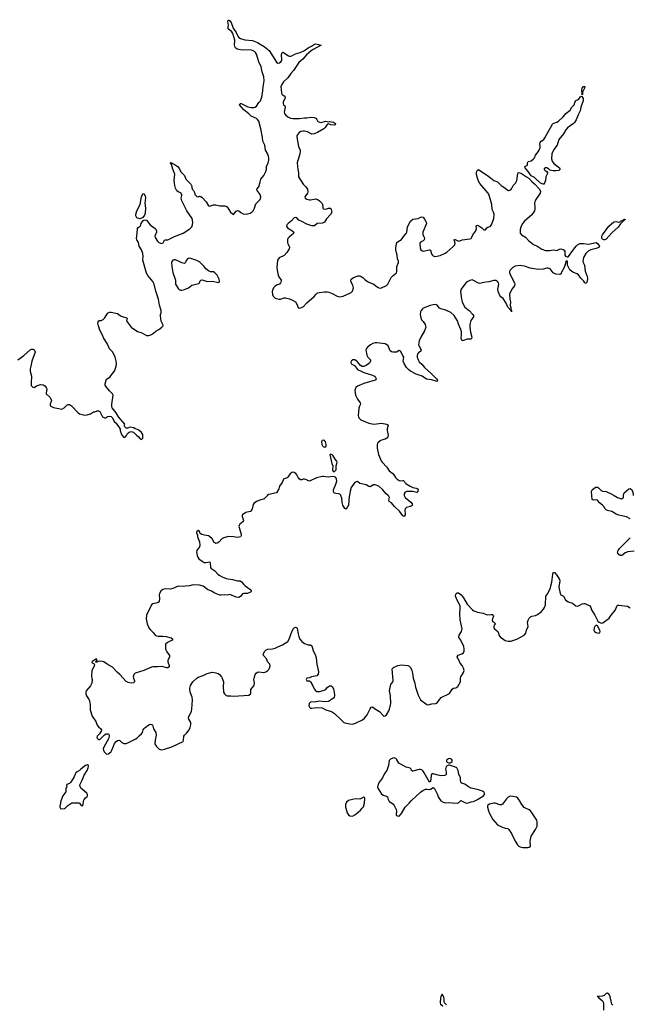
# Model space of a CAD drawing. Header units: inches. Extents: x 1384771 to 1534001, y 461348 to 645899.
# Tile 48 of 105: x 1462262 to 1471916, y 511947 to 527535. Entities that reach past the tile are written whole.
import ezdxf

# ---------------------------------------------------------------- set-up
doc = ezdxf.new("R2010")
doc.units = ezdxf.units.IN
doc.header["$MEASUREMENT"] = 0
for name, color, linetype in [('B4561', 7, 'Continuous'), ('B4562', 7, 'Continuous'), ('B4571', 7, 'Continuous'), ('B4572', 7, 'Continuous')]:
    doc.layers.add(name, color=color, linetype=linetype)

msp = doc.modelspace()

# ---------------------------------------------------------------- linework, layer by layer
at = {"layer": 'B4561', "color": 6}
for points, elevation in [([(1466183, 520000), (1466181, 519999), (1466136, 519950), (1466050, 519925), (1466010, 519907), (1465970, 519877), (1465959, 519861), (1465944, 519790), (1465930, 519757), (1465910, 519747), (1465845, 519735), (1465790, 519699), (1465784, 519690), (1465784, 519670), (1465802, 519622), (1465804, 519610), (1465799, 519590), (1465750, 519547), (1465738, 519530), (1465735, 519510), (1465770, 519390), (1465771, 519370), (1465761, 519350), (1465738, 519342), (1465710, 519340), (1465650, 519348), (1465569, 519351), (1465510, 519339), (1465470, 519320), (1465415, 519265), (1465390, 519249), (1465370, 519245), (1465351, 519251), (1465340, 519260), (1465310, 519316), (1465270, 519356), (1465250, 519365), (1465190, 519372), (1465145, 519385), (1465122, 519402), (1465108, 519430), (1465090, 519448), (1465070, 519438), (1465062, 519410), (1465077, 519377), (1465078, 519350), (1465108, 519270), (1465116, 519216), (1465110, 519190), (1465077, 519150), (1465067, 519130), (1465064, 519110), (1465074, 519050), (1465085, 519025), (1465101, 519001), (1465150, 518961), (1465184, 518944), (1465210, 518942), (1465271, 518951), (1465280, 518930), (1465282, 518870), (1465291, 518851), (1465350, 518808), (1465398, 518758), (1465421, 518741), (1465470, 518713), (1465530, 518689), (1465630, 518673), (1465710, 518654), (1465753, 518650), (1465776, 518636), (1465811, 518591), (1465834, 518570), (1465924, 518510), (1465934, 518490), (1465915, 518470), (1465870, 518451), (1465810, 518452), (1465792, 518448), (1465758, 518402), (1465730, 518387), (1465690, 518394), (1465590, 518433), (1465550, 518427), (1465510, 518431), (1465450, 518423), (1465430, 518425), (1465350, 518458), (1465300, 518490), (1465235, 518515), (1465170, 518565), (1465110, 518582), (1465010, 518588), (1464950, 518573), (1464890, 518566), (1464850, 518564), (1464770, 518569), (1464690, 518532), (1464650, 518519), (1464570, 518526), (1464530, 518516), (1464496, 518490), (1464476, 518450), (1464470, 518430), (1464475, 518365), (1464469, 518331), (1464454, 518310), (1464439, 518301), (1464370, 518290), (1464350, 518273), (1464270, 518110), (1464266, 518050), (1464279, 517970), (1464307, 517910), (1464330, 517879), (1464375, 517835), (1464410, 517793), (1464430, 517781), (1464454, 517774), (1464530, 517778), (1464582, 517770), (1464660, 517750), (1464686, 517730), (1464675, 517710), (1464603, 517677), (1464569, 517650), (1464570, 517570), (1464590, 517530), (1464633, 517470), (1464637, 517450), (1464609, 517390), (1464609, 517370), (1464629, 517310), (1464629, 517290), (1464610, 517276), (1464590, 517275), (1464513, 517293), (1464449, 517289), (1464370, 517291), (1464350, 517287), (1464230, 517230), (1464091, 517190), (1464072, 517170), (1464060, 517130), (1464063, 517110), (1464079, 517070), (1464078, 517050), (1464062, 517038), (1464030, 517033), (1463982, 517042), (1463950, 517059), (1463850, 517169), (1463806, 517206), (1463730, 517287), (1463650, 517330), (1463593, 517370), (1463570, 517377), (1463530, 517379), (1463505, 517375), (1463490, 517364), (1463470, 517366), (1463468, 517370), (1463486, 517390), (1463486, 517410), (1463470, 517413), (1463406, 517370), (1463412, 517352), (1463440, 517340), (1463447, 517310), (1463406, 517230), (1463399, 517150), (1463404, 517104), (1463411, 517089), (1463404, 517030), (1463384, 516990), (1463313, 516910), (1463308, 516890), (1463311, 516870), (1463323, 516830), (1463362, 516770), (1463370, 516750), (1463379, 516690), (1463380, 516610), (1463410, 516511), (1463466, 516426), (1463490, 516367), (1463510, 516341), (1463546, 516310), (1463556, 516290), (1463551, 516270), (1463527, 516230), (1463487, 516193), (1463485, 516170), (1463490, 516159), (1463510, 516138), (1463530, 516139), (1463607, 516213), (1463630, 516227), (1463670, 516231), (1463681, 516210), (1463681, 516190), (1463670, 516150), (1463598, 516030), (1463586, 515990), (1463589, 515969), (1463602, 515942), (1463630, 515913), (1463645, 515905), (1463670, 515910), (1463711, 515949), (1463724, 515970), (1463746, 516034), (1463766, 516074), (1463790, 516107), (1463810, 516124), (1463830, 516131), (1463850, 516124), (1463882, 516090), (1463910, 516078), (1463950, 516078), (1463985, 516090), (1464101, 516150), (1464130, 516170), (1464157, 516203), (1464192, 516230), (1464205, 516250), (1464216, 516290), (1464230, 516311), (1464249, 516330), (1464305, 516370), (1464330, 516380), (1464350, 516379), (1464366, 516370), (1464373, 516353), (1464374, 516330), (1464381, 516310), (1464418, 516250), (1464422, 516210), (1464407, 516127), (1464405, 516070), (1464427, 516027), (1464469, 515988), (1464490, 515979), (1464510, 515977), (1464554, 515986), (1464674, 516026), (1464771, 516069), (1464849, 516110), (1464858, 516130), (1464860, 516190), (1464872, 516210), (1464910, 516245), (1464944, 516290), (1464964, 516330), (1464974, 516370), (1464972, 516410), (1464939, 516459), (1464934, 516490), (1464983, 516590), (1464990, 516618), (1465001, 516770), (1464992, 516810), (1464964, 516890), (1464958, 516950), (1464967, 516993), (1465005, 517050), (1465067, 517110), (1465090, 517127), (1465170, 517152), (1465230, 517185), (1465310, 517204), (1465370, 517197), (1465405, 517185), (1465424, 517170), (1465460, 517130), (1465470, 517111), (1465489, 517050), (1465486, 516974), (1465491, 516890), (1465503, 516863), (1465530, 516837), (1465550, 516829), (1465608, 516832), (1465650, 516825), (1465890, 516843), (1465920, 516870), (1465925, 516890), (1465925, 516930), (1465970, 516989), (1465976, 517004), (1465981, 517030), (1465970, 517090), (1465974, 517110), (1465992, 517168), (1466008, 517190), (1466030, 517205), (1466050, 517209), (1466130, 517202), (1466161, 517210), (1466190, 517230), (1466208, 517250), (1466218, 517270), (1466227, 517307), (1466225, 517330), (1466190, 517365), (1466170, 517415), (1466123, 517470), (1466120, 517490), (1466143, 517537), (1466163, 517557), (1466190, 517570), (1466266, 517574), (1466310, 517588), (1466350, 517609), (1466422, 517638), (1466510, 517690), (1466532, 517728), (1466563, 517817), (1466595, 517890), (1466610, 517909), (1466630, 517919), (1466650, 517913), (1466658, 517898), (1466670, 517810), (1466682, 517770), (1466701, 517730), (1466730, 517689), (1466770, 517658), (1466830, 517639), (1466870, 517638), (1466890, 517621), (1466911, 517550), (1466947, 517470), (1466958, 517430), (1466967, 517330), (1466993, 517210), (1466987, 517173), (1466966, 517150), (1466881, 517130), (1466850, 517115), (1466810, 517109), (1466797, 517090), (1466807, 517070), (1466850, 517067), (1466870, 517051), (1466896, 517010), (1466923, 516943), (1466941, 516921), (1466970, 516902), (1467010, 516899), (1467067, 516913), (1467109, 516931), (1467130, 516961), (1467150, 516977), (1467170, 516987), (1467192, 516990), (1467210, 516978), (1467230, 516942), (1467248, 516850), (1467250, 516829), (1467243, 516810), (1467230, 516795), (1467170, 516750), (1467150, 516742), (1467090, 516736), (1467010, 516746), (1466930, 516729), (1466890, 516735), (1466870, 516733), (1466846, 516710), (1466843, 516670), (1466850, 516654), (1466870, 516638), (1466890, 516636), (1466970, 516645), (1467050, 516640), (1467111, 516610), (1467201, 516581), (1467250, 516553), (1467350, 516458), (1467395, 516410), (1467410, 516401), (1467490, 516385), (1467530, 516384), (1467580, 516400), (1467689, 516450), (1467723, 516477), (1467763, 516530), (1467810, 516623), (1467830, 516651), (1467850, 516659), (1467883, 516630), (1467962, 516582), (1468017, 516517), (1468030, 516511), (1468050, 516512), (1468070, 516532), (1468107, 516593), (1468118, 516622), (1468137, 516710), (1468135, 516830), (1468120, 516910), (1468135, 516990), (1468142, 517010), (1468170, 517050), (1468175, 517070), (1468163, 517257), (1468169, 517271), (1468181, 517279), (1468250, 517309), (1468310, 517321), (1468410, 517310), (1468430, 517302), (1468450, 517279), (1468472, 517230), (1468482, 517190), (1468493, 517110), (1468517, 517030), (1468528, 516970), (1468570, 516844), (1468610, 516765), (1468710, 516694), (1468730, 516688), (1468790, 516702), (1468850, 516707), (1468870, 516714), (1468938, 516802), (1469070, 516870), (1469110, 516939), (1469130, 516953), (1469170, 516957), (1469199, 516981), (1469240, 517050), (1469245, 517070), (1469241, 517110), (1469247, 517133), (1469290, 517198), (1469300, 517230), (1469292, 517270), (1469270, 517310), (1469237, 517350), (1469213, 517410), (1469196, 517430), (1469191, 517450), (1469205, 517475), (1469264, 517496), (1469290, 517510), (1469300, 517540), (1469302, 517570), (1469293, 517613), (1469250, 517710), (1469215, 517755), (1469220, 517790), (1469256, 517850), (1469264, 517870), (1469267, 517890), (1469235, 518035), (1469232, 518128), (1469238, 518210), (1469235, 518250), (1469177, 518370), (1469164, 518410), (1469170, 518439), (1469190, 518460), (1469210, 518460), (1469251, 518430), (1469290, 518381), (1469350, 518282), (1469433, 518193), (1469456, 518176), (1469510, 518154), (1469599, 518139), (1469650, 518117), (1469673, 518113), (1469730, 518118), (1469750, 518117), (1469762, 518110), (1469767, 518090), (1469747, 518050), (1469742, 518030), (1469751, 518011), (1469779, 517990), (1469791, 517970), (1469775, 517950), (1469769, 517930), (1469770, 517910), (1469781, 517890), (1469835, 517850), (1469845, 517830), (1469852, 517790), (1469870, 517764), (1469950, 517707), (1469995, 517695), (1470000, 517695)], 700), ([(1467483, 520000), (1467481, 519990), (1467470, 519849), (1467450, 519810), (1467428, 519788), (1467410, 519797), (1467380, 519850), (1467370, 519890), (1467362, 519962), (1467349, 520000)], 700), ([(1468351, 520000), (1468354, 519990), (1468368, 519970), (1468458, 519898), (1468477, 519870), (1468482, 519850), (1468451, 519830), (1468389, 519811), (1468369, 519791), (1468362, 519770), (1468365, 519695), (1468350, 519668), (1468330, 519679), (1468275, 519755), (1468196, 519830), (1468150, 519885), (1468113, 519910), (1468108, 519930), (1468116, 519970), (1468106, 519990), (1468096, 520000)], 700), ([(1470000, 515226), (1469996, 515224), (1469970, 515198), (1469910, 515115), (1469890, 515106), (1469867, 515107), (1469790, 515129), (1469770, 515129), (1469704, 515116), (1469678, 515102), (1469671, 515089), (1469671, 515069), (1469686, 515010), (1469704, 514970), (1469755, 514875), (1469829, 514790), (1469890, 514755), (1469950, 514735), (1469990, 514731), (1470000, 514723)], 700), ([(1469019, 511939), (1468990, 511970), (1468984, 511990), (1468985, 512030), (1468979, 512059), (1468970, 512083), (1468950, 512105), (1468930, 512073), (1468924, 512050), (1468918, 511970), (1468925, 511950), (1468961, 511921)], 600)]:
    msp.add_lwpolyline(points, dxfattribs=dict(at, elevation=elevation))
at = {"layer": 'B4561', "color": 6, "elevation": 700}
for points in [[(1468190, 515849), (1468170, 515844), (1468134, 515826), (1468115, 515805), (1468103, 515730), (1468075, 515650), (1468041, 515599), (1468006, 515530), (1467959, 515470), (1467937, 515430), (1467927, 515387), (1467931, 515370), (1467986, 515286), (1468019, 515259), (1468070, 515243), (1468087, 515230), (1468095, 515190), (1468107, 515170), (1468117, 515157), (1468170, 515119), (1468190, 515097), (1468225, 515030), (1468231, 515010), (1468223, 514950), (1468230, 514938), (1468242, 514930), (1468270, 514927), (1468310, 514966), (1468366, 515070), (1468431, 515129), (1468467, 515173), (1468610, 515308), (1468647, 515333), (1468690, 515352), (1468710, 515354), (1468750, 515347), (1468769, 515351), (1468810, 515378), (1468830, 515365), (1468843, 515343), (1468877, 515270), (1468891, 515230), (1468931, 515170), (1468966, 515146), (1469010, 515139), (1469056, 515144), (1469115, 515135), (1469190, 515133), (1469210, 515138), (1469250, 515173), (1469310, 515140), (1469330, 515134), (1469364, 515136), (1469410, 515152), (1469450, 515158), (1469510, 515187), (1469607, 515250), (1469623, 515270), (1469625, 515290), (1469612, 515310), (1469590, 515322), (1469530, 515344), (1469414, 515370), (1469369, 515390), (1469312, 515432), (1469264, 515450), (1469249, 515470), (1469241, 515490), (1469240, 515530), (1469215, 515590), (1469207, 515650), (1469183, 515690), (1469150, 515708), (1469070, 515734), (1469050, 515734), (1469015, 515710), (1469004, 515670), (1469014, 515626), (1469015, 515585), (1469006, 515574), (1468991, 515569), (1468930, 515565), (1468890, 515573), (1468810, 515597), (1468790, 515594), (1468777, 515570), (1468765, 515475), (1468750, 515462), (1468669, 515610), (1468650, 515639), (1468630, 515659), (1468610, 515665), (1468590, 515663), (1468490, 515636), (1468480, 515640), (1468468, 515648), (1468459, 515670), (1468445, 515685), (1468383, 515703), (1468264, 515764), (1468230, 515828), (1468218, 515838)], [(1469070, 515837), (1469050, 515831), (1469023, 515810), (1469021, 515790), (1469030, 515781), (1469070, 515766), (1469090, 515773), (1469109, 515790), (1469113, 515810), (1469099, 515830), (1469090, 515836)], [(1463336, 515736), (1463305, 515730), (1463231, 515670), (1463212, 515648), (1463170, 515625), (1463151, 515610), (1463139, 515590), (1463126, 515550), (1463070, 515462), (1463050, 515444), (1463010, 515426), (1463005, 515410), (1463011, 515390), (1462993, 515367), (1462991, 515310), (1462946, 515250), (1462915, 515170), (1462911, 515129), (1462897, 515083), (1462896, 515070), (1462910, 515046), (1462930, 515041), (1462970, 515047), (1462990, 515058), (1463023, 515097), (1463090, 515135), (1463110, 515139), (1463197, 515137), (1463211, 515130), (1463236, 515096), (1463250, 515091), (1463270, 515105), (1463274, 515166), (1463281, 515190), (1463303, 515217), (1463330, 515239), (1463336, 515250), (1463336, 515270), (1463326, 515290), (1463233, 515370), (1463217, 515410), (1463218, 515430), (1463250, 515494), (1463283, 515577), (1463331, 515650), (1463349, 515690), (1463353, 515713), (1463350, 515726)], [(1467710, 515224), (1467650, 515196), (1467582, 515198), (1467530, 515192), (1467470, 515174), (1467440, 515150), (1467424, 515110), (1467422, 515070), (1467425, 515050), (1467450, 514981), (1467470, 514946), (1467490, 514931), (1467530, 514928), (1467570, 514946), (1467620, 514990), (1467661, 515019), (1467688, 515050), (1467704, 515076), (1467724, 515130), (1467729, 515209), (1467720, 515220)]]:
    msp.add_lwpolyline(points, close=True, dxfattribs=at)
at = {"layer": 'B4562', "color": 6, "elevation": 700}
for points in [[(1462235, 522150), (1462330, 522220), (1462430, 522310), (1462450, 522319), (1462470, 522320), (1462492, 522310), (1462504, 522290), (1462508, 522270), (1462454, 522130), (1462439, 522050), (1462427, 522010), (1462429, 521970), (1462452, 521890), (1462444, 521784), (1462446, 521746), (1462470, 521716), (1462490, 521715), (1462530, 521737), (1462590, 521758), (1462635, 521755), (1462661, 521741), (1462683, 521710), (1462691, 521690), (1462688, 521652), (1462681, 521630), (1462683, 521610), (1462738, 521558), (1462764, 521510), (1462763, 521490), (1462746, 521450), (1462747, 521430), (1462757, 521417), (1462798, 521398), (1462930, 521368), (1462969, 521391), (1463007, 521433), (1463030, 521441), (1463050, 521441), (1463083, 521423), (1463190, 521312), (1463210, 521296), (1463295, 521275), (1463330, 521279), (1463385, 521295), (1463430, 521326), (1463454, 521326), (1463490, 521342), (1463510, 521342), (1463532, 521330), (1463574, 521250), (1463610, 521232), (1463627, 521233), (1463642, 521238), (1463650, 521252), (1463690, 521258), (1463710, 521251), (1463730, 521231), (1463756, 521176), (1463790, 521146), (1463840, 521080), (1463851, 521051), (1463851, 521030), (1463875, 520970), (1463890, 520945), (1463907, 520927), (1463930, 520925), (1463938, 520930), (1463955, 520950), (1463970, 520982), (1463994, 521006), (1464030, 521018), (1464066, 521006), (1464110, 520958), (1464138, 520938), (1464170, 520898), (1464190, 520891), (1464200, 520900), (1464210, 520912), (1464214, 520930), (1464210, 520968), (1464190, 521002), (1464150, 521038), (1464126, 521050), (1464090, 521058), (1464070, 521075), (1464010, 521082), (1463970, 521068), (1463950, 521068), (1463928, 521090), (1463918, 521110), (1463926, 521130), (1463828, 521248), (1463790, 521309), (1463729, 521390), (1463723, 521410), (1463721, 521450), (1463741, 521590), (1463732, 521612), (1463682, 521662), (1463637, 521717), (1463616, 521750), (1463616, 521770), (1463630, 521830), (1463637, 521843), (1463697, 521883), (1463730, 521935), (1463762, 521970), (1463791, 522050), (1463794, 522086), (1463790, 522130), (1463773, 522193), (1463735, 522270), (1463683, 522323), (1463647, 522410), (1463590, 522498), (1463582, 522522), (1463530, 522618), (1463508, 522690), (1463502, 522730), (1463510, 522767), (1463527, 522773), (1463550, 522774), (1463583, 522790), (1463608, 522812), (1463643, 522870), (1463666, 522894), (1463690, 522904), (1463710, 522904), (1463810, 522882), (1463830, 522870), (1463851, 522850), (1463870, 522841), (1463955, 522815), (1463962, 522810), (1463956, 522770), (1463965, 522750), (1464030, 522670), (1464130, 522601), (1464196, 522576), (1464270, 522534), (1464305, 522535), (1464349, 522550), (1464382, 522570), (1464416, 522604), (1464464, 522630), (1464515, 522670), (1464533, 522690), (1464529, 522710), (1464505, 522765), (1464494, 522846), (1464494, 522870), (1464504, 522896), (1464504, 522930), (1464478, 523018), (1464460, 523110), (1464417, 523237), (1464392, 523350), (1464370, 523392), (1464290, 523484), (1464270, 523523), (1464215, 523730), (1464220, 523790), (1464215, 523835), (1464191, 523890), (1464153, 523950), (1464144, 524010), (1464116, 524050), (1464110, 524069), (1464123, 524150), (1464128, 524232), (1464137, 524243), (1464170, 524267), (1464182, 524290), (1464184, 524310), (1464210, 524350), (1464230, 524364), (1464250, 524368), (1464270, 524359), (1464330, 524287), (1464410, 524230), (1464418, 524218), (1464428, 524190), (1464428, 524170), (1464404, 524110), (1464407, 524087), (1464447, 524030), (1464466, 524010), (1464510, 523991), (1464535, 524005), (1464556, 524044), (1464569, 524051), (1464610, 524052), (1464630, 524060), (1464715, 524105), (1464850, 524157), (1464955, 524225), (1464990, 524257), (1464999, 524290), (1465003, 524330), (1464991, 524390), (1464909, 524510), (1464830, 524670), (1464821, 524710), (1464828, 524750), (1464828, 524770), (1464822, 524782), (1464812, 524792), (1464770, 524810), (1464750, 524827), (1464730, 524868), (1464718, 524910), (1464708, 524990), (1464719, 525090), (1464686, 525170), (1464665, 525245), (1464649, 525271), (1464650, 525274), (1464670, 525271), (1464681, 525261), (1464710, 525250), (1464770, 525207), (1464790, 525181), (1464822, 525122), (1464870, 525068), (1464895, 525010), (1464938, 524970), (1464971, 524930), (1464981, 524910), (1464996, 524850), (1465017, 524830), (1465036, 524790), (1465038, 524770), (1465050, 524752), (1465070, 524738), (1465090, 524732), (1465110, 524742), (1465116, 524736), (1465130, 524734), (1465150, 524718), (1465215, 524650), (1465250, 524586), (1465270, 524581), (1465330, 524604), (1465370, 524603), (1465430, 524591), (1465510, 524591), (1465530, 524584), (1465550, 524571), (1465602, 524490), (1465630, 524460), (1465650, 524453), (1465690, 524503), (1465710, 524515), (1465730, 524507), (1465762, 524482), (1465801, 524461), (1465850, 524454), (1465910, 524474), (1465945, 524495), (1465962, 524510), (1465983, 524550), (1465990, 524591), (1466001, 524619), (1466071, 524689), (1466078, 524702), (1466083, 524730), (1466072, 524770), (1466022, 524830), (1466016, 524850), (1466050, 524891), (1466068, 524970), (1466083, 525010), (1466127, 525070), (1466162, 525130), (1466170, 525170), (1466170, 525210), (1466196, 525270), (1466208, 525310), (1466210, 525346), (1466204, 525370), (1466190, 525407), (1466155, 525470), (1466145, 525550), (1466113, 525613), (1466107, 525670), (1466082, 525810), (1466049, 525930), (1466030, 525957), (1466010, 525972), (1465926, 526010), (1465890, 526046), (1465810, 526110), (1465745, 526190), (1465752, 526208), (1465770, 526207), (1465814, 526190), (1465876, 526156), (1465930, 526145), (1465970, 526145), (1465990, 526151), (1466012, 526168), (1466050, 526223), (1466078, 526250), (1466096, 526310), (1466112, 526410), (1466116, 526470), (1466135, 526570), (1466128, 526630), (1466102, 526710), (1466088, 526790), (1466048, 526870), (1466011, 526991), (1465997, 527017), (1465983, 527030), (1465950, 527048), (1465910, 527057), (1465790, 527055), (1465730, 527062), (1465704, 527070), (1465678, 527090), (1465668, 527110), (1465665, 527130), (1465670, 527210), (1465635, 527315), (1465621, 527341), (1465565, 527390), (1465562, 527410), (1465567, 527450), (1465559, 527510), (1465570, 527535), (1465590, 527519), (1465610, 527492), (1465642, 527402), (1465690, 527335), (1465716, 527276), (1465733, 527253), (1465758, 527238), (1465830, 527218), (1465950, 527208), (1466030, 527175), (1466068, 527148), (1466132, 527112), (1466215, 527050), (1466330, 526863), (1466350, 526847), (1466375, 526850), (1466399, 526870), (1466413, 526890), (1466416, 526910), (1466410, 526970), (1466416, 527004), (1466424, 527016), (1466430, 527019), (1466450, 527013), (1466506, 526966), (1466530, 526958), (1466550, 526958), (1466570, 526964), (1466630, 526997), (1466704, 527016), (1466774, 527050), (1466830, 527091), (1466885, 527115), (1466930, 527150), (1466954, 527154), (1467036, 527130), (1466910, 527063), (1466878, 527042), (1466803, 526977), (1466746, 526910), (1466680, 526860), (1466597, 526730), (1466556, 526684), (1466510, 526616), (1466442, 526550), (1466412, 526510), (1466399, 526470), (1466401, 526430), (1466410, 526370), (1466421, 526350), (1466453, 526330), (1466464, 526310), (1466460, 526290), (1466434, 526230), (1466433, 526210), (1466442, 526190), (1466460, 526170), (1466467, 526150), (1466448, 526070), (1466454, 526050), (1466470, 526030), (1466510, 525996), (1466550, 525977), (1466587, 525973), (1466693, 525973), (1466770, 525982), (1466810, 525980), (1466870, 525990), (1466926, 525986), (1466950, 525977), (1466970, 525954), (1466986, 525926), (1467010, 525912), (1467030, 525910), (1467108, 525928), (1467150, 525921), (1467170, 525924), (1467230, 525915), (1467250, 525905), (1467263, 525890), (1467260, 525870), (1467250, 525866), (1467190, 525870), (1467150, 525886), (1467139, 525881), (1467130, 525874), (1467102, 525830), (1467079, 525810), (1466980, 525750), (1466926, 525730), (1466890, 525723), (1466818, 525758), (1466770, 525770), (1466750, 525771), (1466716, 525764), (1466690, 525750), (1466655, 525705), (1466651, 525689), (1466654, 525646), (1466678, 525530), (1466702, 525470), (1466704, 525450), (1466697, 525410), (1466655, 525270), (1466665, 525165), (1466678, 525110), (1466676, 525050), (1466750, 524933), (1466793, 524890), (1466818, 524850), (1466826, 524810), (1466819, 524790), (1466778, 524730), (1466785, 524710), (1466810, 524694), (1466850, 524683), (1466870, 524681), (1466924, 524696), (1466950, 524698), (1466990, 524684), (1467010, 524670), (1467050, 524625), (1467062, 524590), (1467063, 524550), (1467070, 524541), (1467110, 524535), (1467150, 524550), (1467170, 524553), (1467182, 524550), (1467190, 524545), (1467197, 524530), (1467204, 524490), (1467185, 524450), (1467119, 524381), (1467087, 524330), (1467070, 524318), (1467050, 524312), (1466973, 524307), (1466930, 524270), (1466890, 524273), (1466810, 524298), (1466730, 524343), (1466680, 524360), (1466650, 524396), (1466630, 524405), (1466610, 524401), (1466568, 524350), (1466513, 524310), (1466494, 524290), (1466489, 524269), (1466501, 524241), (1466570, 524198), (1466596, 524176), (1466602, 524170), (1466599, 524150), (1466559, 524121), (1466530, 524093), (1466511, 524070), (1466505, 524055), (1466503, 524010), (1466510, 523987), (1466530, 523950), (1466535, 523930), (1466530, 523908), (1466492, 523850), (1466450, 523801), (1466431, 523789), (1466390, 523778), (1466373, 523767), (1466347, 523730), (1466335, 523610), (1466337, 523570), (1466355, 523490), (1466365, 523465), (1466394, 523430), (1466402, 523410), (1466402, 523390), (1466394, 523370), (1466376, 523350), (1466330, 523330), (1466300, 523310), (1466283, 523290), (1466270, 523265), (1466261, 523230), (1466265, 523185), (1466278, 523158), (1466308, 523128), (1466370, 523110), (1466390, 523110), (1466450, 523130), (1466472, 523130), (1466536, 523116), (1466595, 523090), (1466630, 523067), (1466653, 523033), (1466670, 522978), (1466690, 522971), (1466710, 522974), (1466750, 522991), (1466808, 523052), (1466926, 523154), (1466950, 523185), (1466978, 523210), (1467010, 523218), (1467090, 523229), (1467130, 523227), (1467160, 523220), (1467210, 523200), (1467290, 523156), (1467330, 523150), (1467383, 523157), (1467490, 523205), (1467510, 523218), (1467530, 523240), (1467546, 523290), (1467540, 523330), (1467505, 523390), (1467505, 523410), (1467510, 523425), (1467550, 523453), (1467621, 523479), (1467650, 523478), (1467671, 523470), (1467695, 523455), (1467730, 523420), (1467770, 523390), (1467830, 523362), (1467870, 523349), (1467930, 523302), (1467950, 523292), (1467970, 523287), (1467990, 523289), (1468070, 523325), (1468090, 523349), (1468147, 523453), (1468175, 523485), (1468228, 523530), (1468235, 523550), (1468236, 523630), (1468259, 523690), (1468259, 523710), (1468247, 523750), (1468240, 523810), (1468227, 523847), (1468220, 523890), (1468221, 523930), (1468232, 524008), (1468254, 524026), (1468310, 524053), (1468344, 524110), (1468383, 524150), (1468391, 524170), (1468404, 524250), (1468418, 524290), (1468452, 524348), (1468490, 524376), (1468570, 524387), (1468610, 524410), (1468630, 524415), (1468650, 524408), (1468675, 524375), (1468697, 524330), (1468702, 524310), (1468648, 524170), (1468645, 524150), (1468648, 524130), (1468669, 524090), (1468673, 524070), (1468665, 524050), (1468650, 524034), (1468604, 524010), (1468596, 523990), (1468603, 523923), (1468615, 523890), (1468636, 523876), (1468650, 523873), (1468750, 523891), (1468766, 523886), (1468785, 523830), (1468794, 523814), (1468810, 523797), (1468830, 523788), (1468870, 523789), (1468918, 523802), (1469002, 523838), (1469026, 523854), (1469122, 523938), (1469151, 523969), (1469156, 523996), (1469142, 524050), (1469150, 524060), (1469210, 524030), (1469230, 524032), (1469270, 524050), (1469390, 524064), (1469410, 524071), (1469424, 524090), (1469437, 524130), (1469487, 524193), (1469496, 524230), (1469490, 524270), (1469502, 524278), (1469510, 524280), (1469532, 524272), (1469580, 524240), (1469610, 524211), (1469638, 524210), (1469661, 524239), (1469675, 524250), (1469710, 524263), (1469732, 524288), (1469771, 524390), (1469777, 524450), (1469764, 524490), (1469742, 524530), (1469739, 524610), (1469691, 524771), (1469676, 524796), (1469550, 524943), (1469530, 524977), (1469510, 525027), (1469497, 525083), (1469497, 525123), (1469510, 525155), (1469530, 525163), (1469690, 525055), (1469770, 524988), (1469830, 524971), (1469888, 524910), (1469930, 524886), (1469994, 524834), (1470000, 524833)], [(1470000, 522977), (1469990, 522986), (1469965, 523050), (1469919, 523119), (1469879, 523150), (1469864, 523170), (1469841, 523230), (1469836, 523270), (1469850, 523350), (1469844, 523370), (1469830, 523393), (1469820, 523400), (1469807, 523407), (1469770, 523409), (1469690, 523383), (1469610, 523377), (1469550, 523358), (1469525, 523365), (1469450, 523409), (1469425, 523415), (1469390, 523408), (1469340, 523380), (1469311, 523350), (1469252, 523270), (1469242, 523230), (1469258, 523110), (1469267, 523070), (1469290, 523019), (1469310, 522986), (1469379, 522930), (1469437, 522870), (1469451, 522850), (1469447, 522830), (1469406, 522774), (1469391, 522710), (1469392, 522670), (1469402, 522590), (1469421, 522510), (1469419, 522490), (1469410, 522478), (1469350, 522478), (1469290, 522454), (1469270, 522453), (1469262, 522462), (1469255, 522490), (1469261, 522550), (1469256, 522596), (1469247, 522630), (1469210, 522713), (1469193, 522770), (1469144, 522850), (1469090, 522901), (1469010, 522936), (1468930, 522960), (1468910, 522971), (1468875, 523015), (1468850, 523024), (1468810, 523022), (1468764, 523010), (1468654, 522966), (1468642, 522958), (1468618, 522930), (1468609, 522910), (1468606, 522870), (1468613, 522813), (1468623, 522783), (1468650, 522759), (1468683, 522710), (1468693, 522670), (1468672, 522610), (1468612, 522510), (1468588, 522450), (1468579, 522390), (1468586, 522366), (1468618, 522310), (1468612, 522290), (1468577, 522263), (1468566, 522250), (1468557, 522217), (1468559, 522190), (1468572, 522150), (1468590, 522118), (1468630, 522084), (1468670, 522028), (1468776, 521936), (1468862, 521850), (1468877, 521830), (1468873, 521807), (1468790, 521834), (1468702, 521842), (1468634, 521894), (1468543, 521923), (1468450, 521972), (1468427, 521990), (1468390, 522030), (1468349, 522090), (1468336, 522130), (1468343, 522190), (1468330, 522221), (1468290, 522288), (1468270, 522296), (1468230, 522270), (1468170, 522272), (1468150, 522276), (1468130, 522291), (1468097, 522370), (1468077, 522390), (1468050, 522402), (1467918, 522422), (1467890, 522422), (1467854, 522410), (1467818, 522390), (1467770, 522350), (1467753, 522330), (1467746, 522310), (1467762, 522222), (1467777, 522190), (1467818, 522150), (1467820, 522130), (1467801, 522099), (1467750, 522061), (1467710, 522044), (1467686, 522046), (1467661, 522061), (1467610, 522120), (1467570, 522151), (1467536, 522150), (1467510, 522130), (1467506, 522110), (1467510, 522087), (1467562, 522062), (1467610, 521999), (1467670, 521973), (1467710, 521949), (1467850, 521908), (1467879, 521890), (1467898, 521870), (1467908, 521850), (1467904, 521836), (1467893, 521827), (1467710, 521778), (1467610, 521735), (1467584, 521710), (1467571, 521670), (1467578, 521590), (1467609, 521530), (1467652, 521470), (1467659, 521450), (1467642, 521418), (1467634, 521386), (1467623, 521270), (1467626, 521246), (1467632, 521230), (1467663, 521203), (1467790, 521149), (1467870, 521133), (1467990, 521149), (1468073, 521133), (1468087, 521127), (1468096, 521116), (1468081, 521059), (1468080, 521030), (1468097, 520950), (1468093, 520930), (1468077, 520910), (1468050, 520892), (1467990, 520877), (1467970, 520866), (1467930, 520830), (1467921, 520810), (1467921, 520750), (1467945, 520650), (1467987, 520550), (1468001, 520530), (1468076, 520450), (1468113, 520393), (1468169, 520350), (1468187, 520330), (1468212, 520290), (1468239, 520259), (1468270, 520239), (1468290, 520235), (1468330, 520242), (1468338, 520238), (1468350, 520231), (1468360, 520210), (1468379, 520190), (1468448, 520148), (1468490, 520130), (1468541, 520121), (1468560, 520110), (1468570, 520090), (1468568, 520072), (1468550, 520052), (1468487, 520067), (1468393, 520067), (1468365, 520055), (1468350, 520030), (1468349, 520010), (1468351, 520000)], [(1467349, 520000), (1467346, 520010), (1467330, 520023), (1467310, 520030), (1467270, 520032), (1467250, 520040), (1467238, 520050), (1467231, 520070), (1467233, 520090), (1467270, 520182), (1467283, 520230), (1467280, 520260), (1467266, 520286), (1467250, 520296), (1467210, 520303), (1467150, 520294), (1467070, 520304), (1467050, 520302), (1466960, 520280), (1466849, 520229), (1466820, 520240), (1466808, 520250), (1466770, 520263), (1466750, 520261), (1466730, 520252), (1466710, 520252), (1466690, 520264), (1466670, 520289), (1466651, 520330), (1466637, 520350), (1466610, 520367), (1466588, 520372), (1466570, 520369), (1466538, 520342), (1466510, 520295), (1466497, 520283), (1466450, 520269), (1466440, 520260), (1466418, 520210), (1466379, 520150), (1466365, 520110), (1466330, 520047), (1466210, 520018), (1466183, 520000)], [(1468096, 520000), (1468067, 520027), (1468010, 520100), (1467951, 520151), (1467890, 520173), (1467866, 520170), (1467810, 520139), (1467790, 520144), (1467750, 520170), (1467651, 520191), (1467610, 520222), (1467590, 520221), (1467570, 520207), (1467530, 520163), (1467513, 520130), (1467496, 520070), (1467483, 520000)]]:
    msp.add_lwpolyline(points, dxfattribs=at)
for points in [[(1464170, 524383), (1464131, 524391), (1464120, 524400), (1464101, 524430), (1464100, 524450), (1464118, 524510), (1464168, 524610), (1464190, 524731), (1464210, 524776), (1464230, 524783), (1464248, 524748), (1464253, 524713), (1464242, 524630), (1464255, 524550), (1464249, 524471), (1464239, 524441), (1464215, 524405)], [(1464950, 523759), (1464927, 523753), (1464896, 523724), (1464887, 523690), (1464870, 523673), (1464830, 523684), (1464775, 523715), (1464730, 523732), (1464710, 523735), (1464690, 523730), (1464670, 523708), (1464667, 523690), (1464669, 523630), (1464688, 523532), (1464731, 523410), (1464732, 523350), (1464770, 523282), (1464790, 523264), (1464810, 523255), (1464830, 523253), (1464870, 523265), (1464933, 523290), (1464990, 523331), (1465099, 523361), (1465109, 523371), (1465119, 523401), (1465130, 523414), (1465150, 523415), (1465229, 523391), (1465310, 523397), (1465410, 523376), (1465419, 523381), (1465425, 523395), (1465420, 523430), (1465392, 523490), (1465354, 523530), (1465330, 523543), (1465286, 523546), (1465250, 523559), (1465210, 523593), (1465183, 523630), (1465110, 523701), (1465070, 523724), (1465002, 523742), (1464970, 523757)], [(1467070, 520880), (1467050, 520875), (1467039, 520850), (1467046, 520810), (1467056, 520790), (1467070, 520776), (1467090, 520767), (1467109, 520771), (1467113, 520787), (1467114, 520810), (1467105, 520850), (1467090, 520872)], [(1467183, 520657), (1467172, 520650), (1467186, 520606), (1467204, 520510), (1467219, 520470), (1467216, 520410), (1467225, 520385), (1467230, 520381), (1467250, 520381), (1467272, 520410), (1467276, 520470), (1467289, 520530), (1467281, 520550), (1467257, 520577), (1467225, 520630), (1467210, 520645)]]:
    msp.add_lwpolyline(points, close=True, dxfattribs=at)
at = {"layer": 'B4571', "color": 6}
for points, elevation in [([(1471930, 519633), (1471870, 519665), (1471798, 519678), (1471750, 519691), (1471707, 519707), (1471637, 519750), (1471570, 519763), (1471550, 519773), (1471532, 519792), (1471510, 519830), (1471490, 519851), (1471445, 519885), (1471410, 519926), (1471390, 519933), (1471350, 519927), (1471330, 519941), (1471323, 520000)], 700), ([(1471676, 520000), (1471730, 519969), (1471790, 519952), (1471810, 519958), (1471822, 519970), (1471824, 520000)], 700), ([(1471990, 519119), (1471890, 519112), (1471850, 519094), (1471810, 519060), (1471790, 519050), (1471770, 519054), (1471748, 519070), (1471732, 519090), (1471730, 519110), (1471737, 519130), (1471758, 519162), (1471929, 519331)], 700), ([(1470000, 517695), (1470042, 517698), (1470132, 517728), (1470250, 517793), (1470275, 517825), (1470289, 517871), (1470316, 517930), (1470305, 517990), (1470313, 518030), (1470330, 518060), (1470350, 518080), (1470370, 518092), (1470430, 518103), (1470463, 518117), (1470518, 518162), (1470555, 518205), (1470572, 518230), (1470587, 518273), (1470596, 518410), (1470624, 518450), (1470660, 518530), (1470689, 518631), (1470703, 518757), (1470710, 518783), (1470730, 518782), (1470770, 518741), (1470808, 518670), (1470813, 518650), (1470801, 518550), (1470822, 518450), (1470832, 518430), (1470871, 518411), (1470880, 518400), (1470904, 518350), (1470950, 518318), (1471018, 518298), (1471070, 518256), (1471090, 518253), (1471110, 518257), (1471170, 518287), (1471194, 518294), (1471212, 518292), (1471290, 518256), (1471304, 518230), (1471315, 518190), (1471368, 518110), (1471415, 518015), (1471437, 517997), (1471470, 517983), (1471496, 517984), (1471597, 518063), (1471630, 518110), (1471696, 518190), (1471718, 518250), (1471734, 518266), (1471750, 518268), (1471889, 518249), (1471930, 518224)], 700), ([(1470000, 514723), (1470010, 514716), (1470050, 514651), (1470106, 514530), (1470146, 514470), (1470166, 514450), (1470190, 514439), (1470230, 514430), (1470310, 514429), (1470330, 514436), (1470350, 514450), (1470344, 514530), (1470362, 514610), (1470430, 514717), (1470454, 514770), (1470458, 514790), (1470459, 514830), (1470450, 514861), (1470368, 514990), (1470350, 515010), (1470330, 515024), (1470270, 515050), (1470250, 515065), (1470213, 515110), (1470176, 515176), (1470150, 515211), (1470130, 515226), (1470070, 515239), (1470030, 515241), (1470000, 515226)], 700), ([(1471654, 511934), (1471641, 511950), (1471632, 511972), (1471614, 512070), (1471590, 512109), (1471570, 512125), (1471550, 512118), (1471516, 512084), (1471490, 512074), (1471407, 512073), (1471407, 512070), (1471425, 512065), (1471433, 512050), (1471490, 512003), (1471508, 511970), (1471507, 511853)], 600)]:
    msp.add_lwpolyline(points, dxfattribs=dict(at, elevation=elevation))
at = {"layer": 'B4571', "color": 6, "elevation": 700}
msp.add_lwpolyline([(1471390, 517949), (1471370, 517929), (1471359, 517910), (1471354, 517870), (1471367, 517847), (1471390, 517833), (1471430, 517824), (1471450, 517827), (1471455, 517850), (1471450, 517873), (1471410, 517939)], close=True, dxfattribs=at)
at = {"layer": 'B4572', "color": 6, "elevation": 700}
for points in [[(1471170, 526346), (1471165, 526430), (1471168, 526450), (1471190, 526476), (1471210, 526478), (1471213, 526470), (1471207, 526450), (1471174, 526390), (1471174, 526350)], [(1470710, 525142), (1470655, 525155), (1470641, 525170), (1470610, 525189), (1470587, 525190), (1470570, 525173), (1470570, 525165), (1470581, 525150), (1470611, 525130), (1470618, 525118), (1470617, 525090), (1470593, 525047), (1470586, 524990), (1470570, 524939), (1470566, 524934), (1470550, 524929), (1470509, 524949), (1470415, 525035), (1470364, 525064), (1470332, 525112), (1470266, 525190), (1470262, 525210), (1470270, 525218), (1470305, 525230), (1470302, 525270), (1470312, 525288), (1470359, 525301), (1470394, 525326), (1470412, 525350), (1470432, 525390), (1470475, 525445), (1470490, 525470), (1470503, 525510), (1470504, 525544), (1470499, 525570), (1470505, 525590), (1470522, 525610), (1470560, 525640), (1470577, 525663), (1470701, 525879), (1470710, 525890), (1470770, 525913), (1470797, 525930), (1470870, 525999), (1470910, 526050), (1470979, 526101), (1471008, 526152), (1471044, 526190), (1471054, 526226), (1471068, 526250), (1471080, 526260), (1471110, 526271), (1471150, 526325), (1471162, 526322), (1471186, 526290), (1471187, 526250), (1471150, 526150), (1471136, 526090), (1471104, 526030), (1471076, 525950), (1471050, 525910), (1471031, 525890), (1470937, 525823), (1470909, 525791), (1470874, 525730), (1470802, 525638), (1470773, 525550), (1470719, 525481), (1470690, 525410), (1470681, 525330), (1470694, 525294), (1470721, 525261), (1470811, 525190), (1470823, 525170), (1470798, 525150), (1470750, 525142)], [(1471510, 524052), (1471490, 524062), (1471482, 524070), (1471481, 524110), (1471490, 524132), (1471590, 524264), (1471670, 524335), (1471710, 524339), (1471750, 524330), (1471780, 524340), (1471789, 524350), (1471818, 524362), (1471821, 524370), (1471830, 524375), (1471846, 524374), (1471850, 524378), (1471852, 524370), (1471836, 524364), (1471830, 524350), (1471816, 524344), (1471810, 524333), (1471807, 524333), (1471775, 524305), (1471739, 524250), (1471639, 524161), (1471550, 524062), (1471530, 524052)]]:
    msp.add_lwpolyline(points, close=True, dxfattribs=at)
for points in [[(1470000, 524833), (1470010, 524830), (1470037, 524843), (1470050, 524857), (1470079, 524910), (1470115, 524950), (1470132, 524990), (1470150, 525101), (1470154, 525110), (1470170, 525116), (1470210, 525101), (1470287, 525047), (1470327, 525027), (1470370, 524975), (1470416, 524936), (1470493, 524853), (1470507, 524813), (1470502, 524790), (1470436, 524690), (1470417, 524650), (1470413, 524630), (1470422, 524570), (1470420, 524530), (1470415, 524510), (1470370, 524444), (1470254, 524346), (1470224, 524310), (1470196, 524250), (1470188, 524212), (1470190, 524158), (1470210, 524131), (1470274, 524094), (1470321, 524041), (1470398, 523978), (1470450, 523953), (1470530, 523903), (1470590, 523883), (1470650, 523882), (1470713, 523893), (1470770, 523882), (1470810, 523901), (1470830, 523906), (1470870, 523898), (1470886, 523886), (1470895, 523870), (1470896, 523810), (1470904, 523790), (1470930, 523779), (1470950, 523780), (1470955, 523785), (1471020, 523880), (1471075, 523950), (1471094, 523970), (1471130, 523990), (1471190, 523994), (1471270, 523981), (1471390, 524009), (1471414, 523994), (1471446, 523950), (1471435, 523930), (1471418, 523922), (1471390, 523911), (1471307, 523893), (1471263, 523870), (1471227, 523833), (1471189, 523770), (1471181, 523710), (1471187, 523690), (1471207, 523650), (1471215, 523555), (1471250, 523471), (1471254, 523446), (1471250, 523390), (1471230, 523361), (1471210, 523369), (1471195, 523395), (1471150, 523443), (1471110, 523496), (1471090, 523510), (1471031, 523531), (1471003, 523550), (1470976, 523576), (1470939, 523650), (1470939, 523710), (1470934, 523714), (1470909, 523710), (1470905, 523675), (1470885, 523610), (1470838, 523530), (1470837, 523510), (1470817, 523503), (1470750, 523509), (1470710, 523528), (1470661, 523590), (1470630, 523604), (1470610, 523604), (1470550, 523587), (1470470, 523582), (1470344, 523604), (1470254, 523634), (1470190, 523642), (1470110, 523632), (1470070, 523614), (1470030, 523570), (1470018, 523550), (1470016, 523530), (1470065, 523425), (1470098, 523370), (1470103, 523350), (1470099, 523321), (1470056, 523270), (1470021, 523190), (1470025, 523110), (1470032, 523070), (1470031, 523010), (1470045, 522950), (1470042, 522942), (1470050, 522934), (1470050, 522909), (1470049, 522929), (1470038, 522938), (1470030, 522935), (1470019, 522959), (1470000, 522977)], [(1471323, 520000), (1471315, 520065), (1471329, 520090), (1471360, 520120), (1471387, 520133), (1471410, 520134), (1471430, 520123), (1471470, 520082), (1471493, 520073), (1471550, 520065), (1471628, 520028), (1471676, 520000)], [(1471824, 520000), (1471827, 520030), (1471833, 520047), (1471910, 520108), (1471930, 520114), (1471950, 520099), (1471970, 520059), (1471979, 520000)]]:
    msp.add_lwpolyline(points, dxfattribs=at)

doc.saveas('drawing.dxf')
